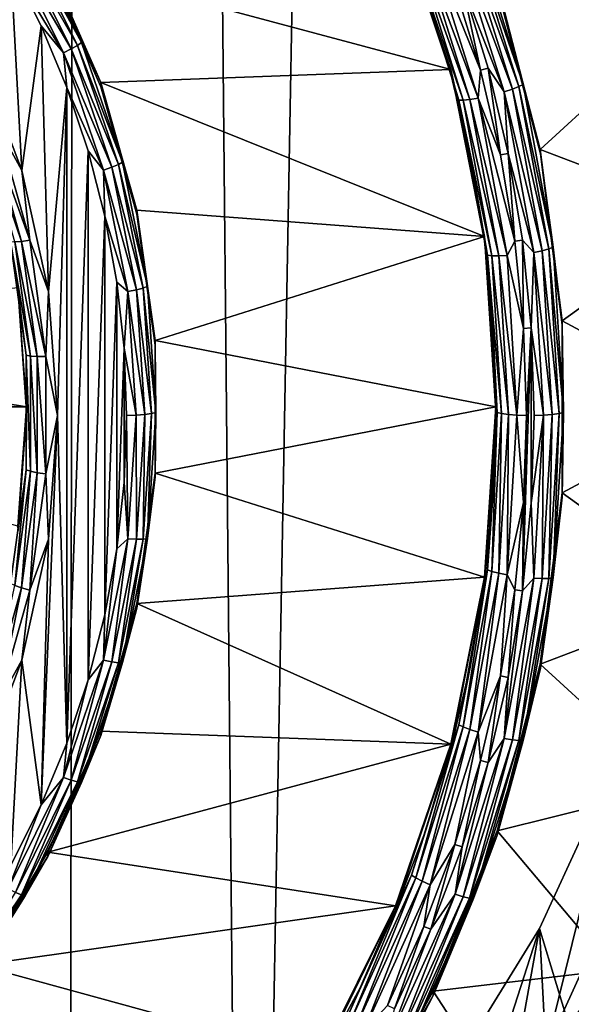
# Model space of a CAD drawing. Header units: metres. Extents: x -150 to 310, y -128 to 84.
# Tile 139 of 256: x 5.45 to 9.04, y -114.8 to -108.41. Entities that reach past the tile are written whole.
import ezdxf

# ---------------------------------------------------------------- set-up
doc = ezdxf.new("R2010")
doc.units = ezdxf.units.M
doc.layers.add('solid_26009703_SW0001', color=7, linetype='CONTINUOUS')

msp = doc.modelspace()

# ---------------------------------------------------------------- linework, layer by layer
at = {"layer": 'solid_26009703_SW0001'}
for points in [[(5.7772, -124.589066, 16.130749), (5.884871, -16.400381, 16.125368), (0.003128, -16.275095, 16.251808)], [(2.308466, -124.69001, 16.230967), (5.7772, -124.589066, 16.130749), (0.003128, -16.275095, 16.251808)], [(5.7772, -124.589066, 16.130749), (6.930787, -124.536209, 16.078339), (5.884871, -16.400381, 16.125368)], [(6.930787, -124.536209, 16.078339), (8.891487, -16.555485, 15.966087), (5.884871, -16.400381, 16.125368)], [(6.930787, -124.536209, 16.078339), (11.536177, -124.228737, 15.773892), (8.891487, -16.555485, 15.966087)], [(11.536177, -124.228737, 15.773892), (11.734013, -70.495155, 15.757394), (8.891487, -16.555485, 15.966087)], [(9.71032, -108.453217, -18.012466), (8.559295, -108.167419, -18.052631), (9.320045, -107.264854, -18.17948)], [(5.637713, -108.027969, -18.072231), (7.898328, -107.679207, -18.121246), (8.258902, -108.73069, -17.973469)], [(7.898328, -107.679207, -18.121246), (8.096252, -108.22686, -18.246243), (8.258666, -108.757057, -18.17173)], [(8.258902, -108.73069, -17.973469), (7.898328, -107.679207, -18.121246), (8.258666, -108.757057, -18.17173)], [(5.490784, -107.817772, -18.366148), (5.857592, -108.554344, -18.26263), (5.46615, -107.839622, -18.41943)], [(5.490784, -107.817772, -18.366148), (5.638071, -108.055443, -18.270334), (5.857592, -108.554344, -18.26263)], [(8.337966, -107.839554, -18.464144), (8.379397, -107.817833, -18.422493), (8.701354, -108.840973, -18.2787)], [(8.379397, -107.817833, -18.422493), (8.405993, -107.800079, -18.368635), (8.728972, -108.826462, -18.224386)], [(8.701354, -108.840973, -18.2787), (8.379397, -107.817833, -18.422493), (8.728972, -108.826462, -18.224386)], [(8.728972, -108.826462, -18.224386), (8.405993, -107.800079, -18.368635), (8.559508, -108.194336, -18.250814)], [(5.427775, -107.867722, -18.460186), (5.790374, -108.59584, -18.357855), (5.379424, -107.899315, -18.484417)], [(5.46615, -107.839622, -18.41943), (5.831312, -108.572891, -18.316376), (5.427775, -107.867722, -18.460186)], [(5.831312, -108.572891, -18.316376), (5.790374, -108.59584, -18.357855), (5.427775, -107.867722, -18.460186)], [(5.857592, -108.554344, -18.26263), (5.831312, -108.572891, -18.316376), (5.46615, -107.839622, -18.41943)], [(8.285763, -107.863113, -18.489506), (8.337966, -107.839554, -18.464144), (8.65833, -108.857635, -18.321062)], [(8.604121, -108.874817, -18.347319), (8.332213, -108.174454, -18.455574), (8.285763, -107.863113, -18.489506)], [(8.604121, -108.874817, -18.347319), (8.285763, -107.863113, -18.489506), (8.65833, -108.857635, -18.321062)], [(8.65833, -108.857635, -18.321062), (8.337966, -107.839554, -18.464144), (8.701354, -108.840973, -18.2787)], [(5.379424, -107.899315, -18.484417), (5.738792, -108.620949, -18.382998), (5.39624, -108.055847, -18.472244)], [(5.790374, -108.59584, -18.357855), (5.738792, -108.620949, -18.382998), (5.379424, -107.899315, -18.484417)], [(8.030034, -107.94902, -18.403902), (8.071426, -107.939636, -18.449966), (8.381551, -108.925179, -18.311459)], [(8.071426, -107.939636, -18.449966), (8.123605, -107.924004, -18.480888), (8.435734, -108.915909, -18.341484)], [(8.381551, -108.925179, -18.311459), (8.071426, -107.939636, -18.449966), (8.435734, -108.915909, -18.341484)], [(8.123605, -107.924004, -18.480888), (8.284892, -108.19043, -18.453329), (8.451855, -108.734253, -18.3769)], [(8.435734, -108.915909, -18.341484), (8.123605, -107.924004, -18.480888), (8.451855, -108.734253, -18.3769)], [(8.003487, -107.951218, -18.347212), (8.030034, -107.94902, -18.403902), (8.338568, -108.929497, -18.266104)], [(8.311, -108.928459, -18.209869), (8.003487, -107.951218, -18.347212), (8.338568, -108.929497, -18.266104)], [(8.096252, -108.22686, -18.246243), (8.003487, -107.951218, -18.347212), (8.311, -108.928459, -18.209869)], [(8.338568, -108.929497, -18.266104), (8.030034, -107.94902, -18.403902), (8.381551, -108.925179, -18.311459)], [(5.469114, -109.386261, -18.285265), (5.183402, -108.629463, -18.391628), (5.39624, -108.055847, -18.472244)], [(5.469114, -109.386261, -18.285265), (5.39624, -108.055847, -18.472244), (5.59388, -108.446281, -18.417372)], [(5.738792, -108.620949, -18.382998), (5.59388, -108.446281, -18.417372), (5.39624, -108.055847, -18.472244)], [(5.637713, -108.027969, -18.072231), (8.258902, -108.73069, -17.973469), (5.982945, -108.813812, -17.961786)], [(5.637713, -108.027969, -18.072231), (5.982945, -108.813812, -17.961786), (5.638071, -108.055443, -18.270334)], [(5.982945, -108.813812, -17.961786), (5.983357, -108.842636, -18.159702), (5.638071, -108.055443, -18.270334)], [(5.857592, -108.554344, -18.26263), (5.638071, -108.055443, -18.270334), (5.983357, -108.842636, -18.159702)], [(8.451855, -108.734253, -18.3769), (8.284892, -108.19043, -18.453329), (8.332213, -108.174454, -18.455574)], [(8.451855, -108.734253, -18.3769), (8.332213, -108.174454, -18.455574), (8.500134, -108.721382, -18.378708)], [(8.604121, -108.874817, -18.347319), (8.500134, -108.721382, -18.378708), (8.332213, -108.174454, -18.455574)], [(8.559295, -108.167419, -18.052631), (8.840143, -109.249092, -17.900614), (8.559508, -108.194336, -18.250814)], [(9.71032, -108.453217, -18.012466), (8.840143, -109.249092, -17.900614), (8.559295, -108.167419, -18.052631)], [(8.840143, -109.249092, -17.900614), (8.840586, -109.278404, -18.098459), (8.559508, -108.194336, -18.250814)], [(8.728972, -108.826462, -18.224386), (8.559508, -108.194336, -18.250814), (8.840586, -109.278404, -18.098459)], [(8.258666, -108.757057, -18.17173), (8.096252, -108.22686, -18.246243), (8.311, -108.928459, -18.209869)], [(5.641253, -110.172218, -18.174807), (5.469114, -109.386261, -18.285265), (5.59388, -108.446281, -18.417372)], [(5.641253, -110.172218, -18.174807), (5.59388, -108.446281, -18.417372), (5.761696, -108.846535, -18.36112)], [(5.738792, -108.620949, -18.382998), (5.761696, -108.846535, -18.36112), (5.59388, -108.446281, -18.417372)], [(9.944625, -109.669868, -17.841476), (8.840143, -109.249092, -17.900614), (9.71032, -108.453217, -18.012466)], [(5.831312, -108.572891, -18.316376), (6.096698, -109.347084, -18.207571), (5.790374, -108.59584, -18.357855)], [(5.857592, -108.554344, -18.26263), (6.124174, -109.332024, -18.153334), (5.831312, -108.572891, -18.316376)], [(6.124174, -109.332024, -18.153334), (6.096698, -109.347084, -18.207571), (5.831312, -108.572891, -18.316376)], [(5.857592, -108.554344, -18.26263), (5.983357, -108.842636, -18.159702), (6.124174, -109.332024, -18.153334)], [(5.312652, -109.105156, -18.314888), (5.183402, -108.629463, -18.391628), (5.469114, -109.386261, -18.285265)], [(5.790374, -108.59584, -18.357855), (6.053897, -109.364601, -18.249813), (5.738792, -108.620949, -18.382998)], [(5.738792, -108.620949, -18.382998), (5.999968, -109.382866, -18.275917), (5.761696, -108.846535, -18.36112)], [(6.053897, -109.364601, -18.249813), (5.999968, -109.382866, -18.275917), (5.738792, -108.620949, -18.382998)], [(6.096698, -109.347084, -18.207571), (6.053897, -109.364601, -18.249813), (5.790374, -108.59584, -18.357855)], [(5.982945, -108.813812, -17.961786), (8.258902, -108.73069, -17.973469), (8.476294, -109.814873, -17.821098)], [(8.258902, -108.73069, -17.973469), (8.258666, -108.757057, -18.17173), (8.385715, -109.296631, -18.095898)], [(8.385715, -109.296631, -18.095898), (8.258666, -108.757057, -18.17173), (8.311, -108.928459, -18.209869)], [(8.258902, -108.73069, -17.973469), (8.385715, -109.296631, -18.095898), (8.476853, -109.843285, -18.01907)], [(8.476294, -109.814873, -17.821098), (8.258902, -108.73069, -17.973469), (8.476853, -109.843285, -18.01907)], [(8.435734, -108.915909, -18.341484), (8.451855, -108.734253, -18.3769), (8.581377, -109.283875, -18.299656)], [(8.581377, -109.283875, -18.299656), (8.451855, -108.734253, -18.3769), (8.500134, -108.721382, -18.378708)], [(8.581377, -109.283875, -18.299656), (8.500134, -108.721382, -18.378708), (8.630401, -109.274139, -18.301023)], [(8.604121, -108.874817, -18.347319), (8.630401, -109.274139, -18.301023), (8.500134, -108.721382, -18.378708)], [(5.982945, -108.813812, -17.961786), (8.476294, -109.814873, -17.821098), (6.216982, -109.642365, -17.845343)], [(5.982945, -108.813812, -17.961786), (6.216982, -109.642365, -17.845343), (5.983357, -108.842636, -18.159702)], [(6.216982, -109.642365, -17.845343), (6.217184, -109.669052, -18.043556), (5.983357, -108.842636, -18.159702)], [(6.124174, -109.332024, -18.153334), (5.983357, -108.842636, -18.159702), (6.217184, -109.669052, -18.043556)], [(8.65833, -108.857635, -18.321062), (8.701354, -108.840973, -18.2787), (8.896425, -109.895081, -18.130554)], [(8.701354, -108.840973, -18.2787), (8.728972, -108.826462, -18.224386), (8.924663, -109.883919, -18.075769)], [(8.896425, -109.895081, -18.130554), (8.701354, -108.840973, -18.2787), (8.924663, -109.883919, -18.075769)], [(8.924663, -109.883919, -18.075769), (8.728972, -108.826462, -18.224386), (8.840586, -109.278404, -18.098459)], [(5.7, -110.976257, -18.061806), (5.641253, -110.172218, -18.174807), (5.761696, -108.846535, -18.36112)], [(5.7, -110.976257, -18.061806), (5.761696, -108.846535, -18.36112), (5.761702, -113.105965, -17.762495)], [(5.761696, -108.846535, -18.36112), (5.899924, -109.258537, -18.303217), (5.761702, -113.105965, -17.762495)], [(5.999968, -109.382866, -18.275917), (5.899924, -109.258537, -18.303217), (5.761696, -108.846535, -18.36112)], [(8.604121, -108.874817, -18.347319), (8.65833, -108.857635, -18.321062), (8.852437, -109.906532, -18.173649)], [(8.797013, -109.917145, -18.200829), (8.630401, -109.274139, -18.301023), (8.604121, -108.874817, -18.347319)], [(8.797013, -109.917145, -18.200829), (8.604121, -108.874817, -18.347319), (8.852437, -109.906532, -18.173649)], [(8.852437, -109.906532, -18.173649), (8.65833, -108.857635, -18.321062), (8.896425, -109.895081, -18.130554)], [(8.311, -108.928459, -18.209869), (8.338568, -108.929497, -18.266104), (8.525506, -109.939659, -18.124134)], [(8.49732, -109.93528, -18.068371), (8.311, -108.928459, -18.209869), (8.525506, -109.939659, -18.124134)], [(8.385715, -109.296631, -18.095898), (8.311, -108.928459, -18.209869), (8.49732, -109.93528, -18.068371)], [(8.338568, -108.929497, -18.266104), (8.381551, -108.925179, -18.311459), (8.569452, -109.940544, -18.168758)], [(8.525506, -109.939659, -18.124134), (8.338568, -108.929497, -18.266104), (8.569452, -109.940544, -18.168758)], [(8.381551, -108.925179, -18.311459), (8.435734, -108.915909, -18.341484), (8.62485, -109.937843, -18.197861)], [(8.569452, -109.940544, -18.168758), (8.381551, -108.925179, -18.311459), (8.62485, -109.937843, -18.197861)], [(8.435734, -108.915909, -18.341484), (8.581377, -109.283875, -18.299656), (8.674511, -109.844238, -18.220901)], [(8.62485, -109.937843, -18.197861), (8.435734, -108.915909, -18.341484), (8.674511, -109.844238, -18.220901)], [(5.26007, -109.119698, -18.284119), (5.465631, -109.846222, -18.182014), (5.218357, -109.128212, -18.238176)], [(5.465631, -109.846222, -18.182014), (5.422288, -109.848969, -18.136881), (5.218357, -109.128212, -18.238176)], [(5.26007, -109.119698, -18.284119), (5.312652, -109.105156, -18.314888), (5.520268, -109.838936, -18.211761)], [(5.26007, -109.119698, -18.284119), (5.520268, -109.838936, -18.211761), (5.465631, -109.846222, -18.182014)], [(5.520268, -109.838936, -18.211761), (5.312652, -109.105156, -18.314888), (5.469114, -109.386261, -18.285265)], [(5.899924, -109.258537, -18.303217), (5.899927, -112.69397, -17.820398), (5.761702, -113.105965, -17.762495)], [(5.899924, -109.258537, -18.303217), (6.009031, -109.681839, -18.243725), (5.899927, -112.69397, -17.820398)], [(5.999968, -109.382866, -18.275917), (6.009031, -109.681839, -18.243725), (5.899924, -109.258537, -18.303217)], [(8.674511, -109.844238, -18.220901), (8.581377, -109.283875, -18.299656), (8.630401, -109.274139, -18.301023)], [(8.674511, -109.844238, -18.220901), (8.630401, -109.274139, -18.301023), (8.724072, -109.837708, -18.221819)], [(8.797013, -109.917145, -18.200829), (8.724072, -109.837708, -18.221819), (8.630401, -109.274139, -18.301023)], [(8.840143, -109.249092, -17.900614), (8.98199, -110.362488, -17.744135), (8.840586, -109.278404, -18.098459)], [(9.944625, -109.669868, -17.841476), (8.98199, -110.362488, -17.744135), (8.840143, -109.249092, -17.900614)], [(8.98199, -110.362488, -17.744135), (8.982241, -110.388809, -17.942402), (8.840586, -109.278404, -18.098459)], [(8.924663, -109.883919, -18.075769), (8.840586, -109.278404, -18.098459), (8.982241, -110.388809, -17.942402)], [(6.096698, -109.347084, -18.207571), (6.257769, -110.148956, -18.094873), (6.053897, -109.364601, -18.249813)], [(6.124174, -109.332024, -18.153334), (6.28597, -110.137512, -18.040129), (6.096698, -109.347084, -18.207571)], [(6.28597, -110.137512, -18.040129), (6.257769, -110.148956, -18.094873), (6.096698, -109.347084, -18.207571)], [(6.124174, -109.332024, -18.153334), (6.217184, -109.669052, -18.043556), (6.28597, -110.137512, -18.040129)], [(8.476853, -109.843285, -18.01907), (8.385715, -109.296631, -18.095898), (8.49732, -109.93528, -18.068371)], [(5.520268, -109.838936, -18.211761), (5.469114, -109.386261, -18.285265), (5.641253, -110.172218, -18.174807)], [(6.053897, -109.364601, -18.249813), (6.213836, -110.160843, -18.137907), (5.999968, -109.382866, -18.275917)], [(5.999968, -109.382866, -18.275917), (6.158483, -110.172012, -18.165009), (6.009031, -109.681839, -18.243725)], [(6.213836, -110.160843, -18.137907), (6.158483, -110.172012, -18.165009), (5.999968, -109.382866, -18.275917)], [(6.257769, -110.148956, -18.094873), (6.213836, -110.160843, -18.137907), (6.053897, -109.364601, -18.249813)], [(6.216982, -109.642365, -17.845343), (8.476294, -109.814873, -17.821098), (6.334883, -110.490143, -17.726194)], [(6.216982, -109.642365, -17.845343), (6.335196, -110.519302, -17.924063), (6.217184, -109.669052, -18.043556)], [(6.216982, -109.642365, -17.845343), (6.334883, -110.490143, -17.726194), (6.335196, -110.519302, -17.924063)], [(6.28597, -110.137512, -18.040129), (6.217184, -109.669052, -18.043556), (6.335196, -110.519302, -17.924063)], [(9.944625, -109.669868, -17.841476), (10.025, -110.920586, -17.665699), (8.98199, -110.362488, -17.744135)], [(6.009031, -109.681839, -18.243725), (6.009032, -112.270676, -17.879889), (5.899927, -112.69397, -17.820398)], [(6.009031, -109.681839, -18.243725), (6.087418, -110.110023, -18.183548), (6.009032, -112.270676, -17.879889)], [(6.158483, -110.172012, -18.165009), (6.087418, -110.110023, -18.183548), (6.009031, -109.681839, -18.243725)], [(5.394489, -109.846924, -18.08079), (5.496886, -110.584663, -17.977106), (5.444018, -110.173309, -17.972689)], [(5.525212, -110.590515, -18.032663), (5.496886, -110.584663, -17.977106), (5.394489, -109.846924, -18.08079)], [(5.422288, -109.848969, -18.136881), (5.525212, -110.590515, -18.032663), (5.394489, -109.846924, -18.08079)], [(5.465631, -109.846222, -18.182014), (5.569378, -110.593689, -18.076963), (5.422288, -109.848969, -18.136881)], [(5.569378, -110.593689, -18.076963), (5.525212, -110.590515, -18.032663), (5.422288, -109.848969, -18.136881)], [(5.465631, -109.846222, -18.182014), (5.520268, -109.838936, -18.211761), (5.625052, -110.59388, -18.105661)], [(5.465631, -109.846222, -18.182014), (5.625052, -110.59388, -18.105661), (5.569378, -110.593689, -18.076963)], [(5.625052, -110.59388, -18.105661), (5.520268, -109.838936, -18.211761), (5.641253, -110.172218, -18.174807)], [(6.334883, -110.490143, -17.726194), (8.476294, -109.814873, -17.821098), (8.55, -110.920586, -17.665699)], [(8.476294, -109.814873, -17.821098), (8.476853, -109.843285, -18.01907), (8.531693, -110.394669, -17.941578)], [(8.476294, -109.814873, -17.821098), (8.531693, -110.394669, -17.941578), (8.55, -110.948425, -17.863752)], [(8.55, -110.920586, -17.665699), (8.476294, -109.814873, -17.821098), (8.55, -110.948425, -17.863752)], [(8.531693, -110.394669, -17.941578), (8.476853, -109.843285, -18.01907), (8.49732, -109.93528, -18.068371)], [(8.62485, -109.937843, -18.197861), (8.674511, -109.844238, -18.220901), (8.730992, -110.410782, -18.141279)], [(8.730992, -110.410782, -18.141279), (8.674511, -109.844238, -18.220901), (8.724072, -109.837708, -18.221819)], [(8.730992, -110.410782, -18.141279), (8.724072, -109.837708, -18.221819), (8.780879, -110.407486, -18.141743)], [(8.797013, -109.917145, -18.200829), (8.780879, -110.407486, -18.141743), (8.724072, -109.837708, -18.221819)], [(8.861624, -110.974907, -18.05217), (8.780879, -110.407486, -18.141743), (8.797013, -109.917145, -18.200829)], [(8.797013, -109.917145, -18.200829), (8.852437, -109.906532, -18.173649), (8.917456, -110.970955, -18.024055)], [(8.861624, -110.974907, -18.05217), (8.797013, -109.917145, -18.200829), (8.917456, -110.970955, -18.024055)], [(8.852437, -109.906532, -18.173649), (8.896425, -109.895081, -18.130554), (8.961766, -110.96479, -17.980217)], [(8.917456, -110.970955, -18.024055), (8.852437, -109.906532, -18.173649), (8.961766, -110.96479, -17.980217)], [(8.896425, -109.895081, -18.130554), (8.924663, -109.883919, -18.075769), (8.990211, -110.957024, -17.924955)], [(8.961766, -110.96479, -17.980217), (8.896425, -109.895081, -18.130554), (8.990211, -110.957024, -17.924955)], [(8.990211, -110.957024, -17.924955), (8.924663, -109.883919, -18.075769), (8.982241, -110.388809, -17.942402)], [(8.49732, -109.93528, -18.068371), (8.525506, -109.939659, -18.124134), (8.588122, -110.964767, -17.980064)], [(8.559731, -110.957001, -17.924778), (8.49732, -109.93528, -18.068371), (8.588122, -110.964767, -17.980064)], [(8.531693, -110.394669, -17.941578), (8.49732, -109.93528, -18.068371), (8.559731, -110.957001, -17.924778)], [(8.525506, -109.939659, -18.124134), (8.569452, -109.940544, -18.168758), (8.632392, -110.97094, -18.023945)], [(8.588122, -110.964767, -17.980064), (8.525506, -109.939659, -18.124134), (8.632392, -110.97094, -18.023945)], [(8.569452, -109.940544, -18.168758), (8.62485, -109.937843, -18.197861), (8.688196, -110.974899, -18.052113)], [(8.632392, -110.97094, -18.023945), (8.569452, -109.940544, -18.168758), (8.688196, -110.974899, -18.052113)], [(8.688196, -110.974899, -18.052113), (8.62485, -109.937843, -18.197861), (8.730992, -110.410782, -18.141279)], [(6.087418, -110.110023, -18.183548), (6.087418, -111.842491, -17.940065), (6.009032, -112.270676, -17.879889)], [(6.087418, -110.110023, -18.183548), (6.134007, -110.540184, -18.123093), (6.087418, -111.842491, -17.940065)], [(6.158483, -110.172012, -18.165009), (6.134007, -110.540184, -18.123093), (6.087418, -110.110023, -18.183548)], [(2.658316, -110.455994, -17.730993), (5.443391, -110.145241, -17.774668), (5.5, -110.920586, -17.665699)], [(5.5, -110.948425, -17.863752), (5.5, -110.920586, -17.665699), (5.443391, -110.145241, -17.774668)], [(5.444018, -110.173309, -17.972689), (5.5, -110.948425, -17.863752), (5.443391, -110.145241, -17.774668)], [(5.496886, -110.584663, -17.977106), (5.5, -110.948425, -17.863752), (5.444018, -110.173309, -17.972689)], [(5.625052, -110.59388, -18.105661), (5.641253, -110.172218, -18.174807), (5.7, -110.976257, -18.061806)], [(6.158483, -110.172012, -18.165009), (6.211624, -110.974907, -18.05217), (6.134007, -110.540184, -18.123093)], [(6.213836, -110.160843, -18.137907), (6.267456, -110.970955, -18.024055), (6.158483, -110.172012, -18.165009)], [(6.267456, -110.970955, -18.024055), (6.211624, -110.974907, -18.05217), (6.158483, -110.172012, -18.165009)], [(6.257769, -110.148956, -18.094873), (6.311767, -110.96479, -17.980217), (6.213836, -110.160843, -18.137907)], [(6.311767, -110.96479, -17.980217), (6.267456, -110.970955, -18.024055), (6.213836, -110.160843, -18.137907)], [(6.28597, -110.137512, -18.040129), (6.340211, -110.957024, -17.924955), (6.257769, -110.148956, -18.094873)], [(6.340211, -110.957024, -17.924955), (6.311767, -110.96479, -17.980217), (6.257769, -110.148956, -18.094873)], [(6.28597, -110.137512, -18.040129), (6.335196, -110.519302, -17.924063), (6.340211, -110.957024, -17.924955)], [(8.98199, -110.362488, -17.744135), (8.98199, -111.478691, -17.587263), (8.982241, -110.388809, -17.942402)], [(10.025, -110.920586, -17.665699), (8.98199, -111.478691, -17.587263), (8.98199, -110.362488, -17.744135)], [(8.55, -110.948425, -17.863752), (8.531693, -110.394669, -17.941578), (8.559731, -110.957001, -17.924778)], [(8.688196, -110.974899, -18.052113), (8.730992, -110.410782, -18.141279), (8.75, -110.976288, -18.061802)], [(8.780879, -110.407486, -18.141743), (8.780884, -111.544968, -17.98188), (8.72408, -112.114746, -17.901802)], [(8.75, -110.976288, -18.061802), (8.780879, -110.407486, -18.141743), (8.72408, -112.114746, -17.901802)], [(8.75, -110.976288, -18.061802), (8.730992, -110.410782, -18.141279), (8.780879, -110.407486, -18.141743)], [(8.780879, -110.407486, -18.141743), (8.8, -110.976227, -18.061811), (8.780884, -111.544968, -17.98188)], [(8.861624, -110.974907, -18.05217), (8.8, -110.976227, -18.061811), (8.780879, -110.407486, -18.141743)], [(8.98199, -111.478691, -17.587263), (8.982241, -111.508041, -17.785105), (8.982241, -110.388809, -17.942402)], [(8.990211, -110.957024, -17.924955), (8.982241, -110.388809, -17.942402), (8.982241, -111.508041, -17.785105)], [(2.658316, -110.455994, -17.730993), (5.5, -110.920586, -17.665699), (2.7, -110.920586, -17.665699)], [(6.334883, -110.490143, -17.726194), (8.55, -110.920586, -17.665699), (6.334883, -111.351036, -17.605204)], [(6.334883, -110.490143, -17.726194), (6.334883, -111.351036, -17.605204), (6.335196, -110.519302, -17.924063)], [(6.134007, -110.540184, -18.123093), (6.134006, -111.412338, -18.000521), (6.087418, -111.842491, -17.940065)], [(6.134007, -110.540184, -18.123093), (6.149509, -110.976257, -18.061806), (6.134006, -111.412338, -18.000521)], [(6.211624, -110.974907, -18.05217), (6.149509, -110.976257, -18.061806), (6.134007, -110.540184, -18.123093)], [(6.334883, -111.351036, -17.605204), (6.335196, -111.377548, -17.803444), (6.335196, -110.519302, -17.924063)], [(6.340211, -110.957024, -17.924955), (6.335196, -110.519302, -17.924063), (6.335196, -111.377548, -17.803444)], [(5.496886, -110.584663, -17.977106), (5.496886, -111.329338, -17.872448), (5.5, -110.948425, -17.863752)], [(5.525212, -111.339027, -17.927467), (5.496886, -111.329338, -17.872448), (5.496886, -110.584663, -17.977106)], [(5.525212, -110.590515, -18.032663), (5.525212, -111.339027, -17.927467), (5.496886, -110.584663, -17.977106)], [(5.569378, -111.348183, -17.970926), (5.525212, -111.339027, -17.927467), (5.525212, -110.590515, -18.032663)], [(5.569378, -110.593689, -18.076963), (5.569378, -111.348183, -17.970926), (5.525212, -110.590515, -18.032663)], [(5.569378, -110.593689, -18.076963), (5.625052, -110.59388, -18.105661), (5.625052, -111.355919, -17.998564)], [(5.569378, -110.593689, -18.076963), (5.625052, -111.355919, -17.998564), (5.569378, -111.348183, -17.970926)], [(5.625052, -111.355919, -17.998564), (5.625052, -110.59388, -18.105661), (5.7, -110.976257, -18.061806)], [(2.7, -110.920586, -17.665699), (5.5, -110.920586, -17.665699), (5.443391, -111.695938, -17.55673)], [(5.444018, -111.723541, -17.754818), (5.443391, -111.695938, -17.55673), (5.5, -110.920586, -17.665699)], [(5.5, -110.948425, -17.863752), (5.444018, -111.723541, -17.754818), (5.5, -110.920586, -17.665699)], [(5.496886, -111.329338, -17.872448), (5.444018, -111.723541, -17.754818), (5.5, -110.948425, -17.863752)], [(6.334883, -111.351036, -17.605204), (8.55, -110.920586, -17.665699), (8.476294, -112.026306, -17.5103)], [(8.476294, -112.026306, -17.5103), (8.55, -110.920586, -17.665699), (8.476853, -112.053558, -17.708435)], [(8.55, -110.920586, -17.665699), (8.531693, -111.502174, -17.785929), (8.476853, -112.053558, -17.708435)], [(8.55, -110.948425, -17.863752), (8.559731, -110.957001, -17.924778), (8.49732, -111.978722, -17.781183)], [(8.531693, -111.502174, -17.785929), (8.55, -110.948425, -17.863752), (8.49732, -111.978722, -17.781183)], [(8.55, -110.920586, -17.665699), (8.55, -110.948425, -17.863752), (8.531693, -111.502174, -17.785929)], [(9.944625, -112.17131, -17.489922), (8.98199, -111.478691, -17.587263), (10.025, -110.920586, -17.665699)], [(5.7, -110.976257, -18.061806), (5.761702, -113.105965, -17.762495), (5.593892, -113.50621, -17.706245)], [(5.641252, -111.780304, -17.948805), (5.7, -110.976257, -18.061806), (5.593892, -113.50621, -17.706245)], [(5.625052, -111.355919, -17.998564), (5.7, -110.976257, -18.061806), (5.641252, -111.780304, -17.948805)], [(6.158483, -111.777794, -17.939333), (6.134006, -111.412338, -18.000521), (6.149509, -110.976257, -18.061806)], [(6.211624, -110.974907, -18.05217), (6.158483, -111.777794, -17.939333), (6.149509, -110.976257, -18.061806)], [(6.213836, -111.781059, -17.910202), (6.158483, -111.777794, -17.939333), (6.211624, -110.974907, -18.05217)], [(6.267456, -110.970955, -18.024055), (6.213836, -111.781059, -17.910202), (6.211624, -110.974907, -18.05217)], [(6.257769, -111.780624, -17.865559), (6.213836, -111.781059, -17.910202), (6.267456, -110.970955, -18.024055)], [(6.311767, -110.96479, -17.980217), (6.257769, -111.780624, -17.865559), (6.267456, -110.970955, -18.024055)], [(6.28597, -111.776535, -17.80978), (6.257769, -111.780624, -17.865559), (6.311767, -110.96479, -17.980217)], [(6.340211, -110.957024, -17.924955), (6.335196, -111.377548, -17.803444), (6.28597, -111.776535, -17.80978)], [(6.340211, -110.957024, -17.924955), (6.28597, -111.776535, -17.80978), (6.311767, -110.96479, -17.980217)], [(8.49732, -111.978722, -17.781183), (8.559731, -110.957001, -17.924778), (8.525506, -111.989876, -17.835995)], [(8.559731, -110.957001, -17.924778), (8.588122, -110.964767, -17.980064), (8.525506, -111.989876, -17.835995)], [(8.525506, -111.989876, -17.835995), (8.588122, -110.964767, -17.980064), (8.569452, -112.001328, -17.879133)], [(8.588122, -110.964767, -17.980064), (8.632392, -110.97094, -18.023945), (8.569452, -112.001328, -17.879133)], [(8.569452, -112.001328, -17.879133), (8.632392, -110.97094, -18.023945), (8.62485, -112.011948, -17.906364)], [(8.632392, -110.97094, -18.023945), (8.688196, -110.974899, -18.052113), (8.62485, -112.011948, -17.906364)], [(8.62485, -112.011948, -17.906364), (8.688196, -110.974899, -18.052113), (8.730988, -111.541801, -17.982325)], [(8.688196, -110.974899, -18.052113), (8.75, -110.976288, -18.061802), (8.730988, -111.541801, -17.982325)], [(8.730988, -111.541801, -17.982325), (8.75, -110.976288, -18.061802), (8.72408, -112.114746, -17.901802)], [(8.861624, -110.974907, -18.05217), (8.780884, -111.544968, -17.98188), (8.8, -110.976227, -18.061811)], [(8.797013, -112.032661, -17.903513), (8.780884, -111.544968, -17.98188), (8.861624, -110.974907, -18.05217)], [(8.797013, -112.032661, -17.903513), (8.861624, -110.974907, -18.05217), (8.852437, -112.03537, -17.87446)], [(8.852437, -112.03537, -17.87446), (8.917456, -110.970955, -18.024055), (8.896425, -112.0345, -17.829878)], [(8.861624, -110.974907, -18.05217), (8.917456, -110.970955, -18.024055), (8.852437, -112.03537, -17.87446)], [(8.896425, -112.0345, -17.829878), (8.961766, -110.96479, -17.980217), (8.924663, -112.030128, -17.774139)], [(8.917456, -110.970955, -18.024055), (8.961766, -110.96479, -17.980217), (8.896425, -112.0345, -17.829878)], [(8.924663, -112.030128, -17.774139), (8.990211, -110.957024, -17.924955), (8.982241, -111.508041, -17.785105)], [(8.961766, -110.96479, -17.980217), (8.990211, -110.957024, -17.924955), (8.924663, -112.030128, -17.774139)], [(5.496886, -111.329338, -17.872448), (5.394489, -112.067078, -17.768766), (5.444018, -111.723541, -17.754818)], [(5.422288, -112.080566, -17.82325), (5.394489, -112.067078, -17.768766), (5.496886, -111.329338, -17.872448)], [(5.525212, -111.339027, -17.927467), (5.422288, -112.080566, -17.82325), (5.496886, -111.329338, -17.872448)], [(5.465631, -112.095657, -17.865877), (5.422288, -112.080566, -17.82325), (5.525212, -111.339027, -17.927467)], [(5.569378, -111.348183, -17.970926), (5.465631, -112.095657, -17.865877), (5.525212, -111.339027, -17.927467)], [(5.569378, -111.348183, -17.970926), (5.520268, -112.110855, -17.892464), (5.465631, -112.095657, -17.865877)], [(5.569378, -111.348183, -17.970926), (5.625052, -111.355919, -17.998564), (5.520268, -112.110855, -17.892464)], [(5.520268, -112.110855, -17.892464), (5.625052, -111.355919, -17.998564), (5.641252, -111.780304, -17.948805)], [(6.334883, -111.351036, -17.605204), (8.476294, -112.026306, -17.5103), (6.216982, -112.198814, -17.486057)], [(6.334883, -111.351036, -17.605204), (6.216982, -112.198814, -17.486057), (6.335196, -111.377548, -17.803444)], [(6.216982, -112.198814, -17.486057), (6.217184, -112.227798, -17.683949), (6.335196, -111.377548, -17.803444)], [(6.28597, -111.776535, -17.80978), (6.335196, -111.377548, -17.803444), (6.217184, -112.227798, -17.683949)], [(6.158483, -111.777794, -17.939333), (6.087418, -111.842491, -17.940065), (6.134006, -111.412338, -18.000521)], [(8.476853, -112.053558, -17.708435), (8.531693, -111.502174, -17.785929), (8.49732, -111.978722, -17.781183)], [(8.98199, -111.478691, -17.587263), (8.840143, -112.592087, -17.430786), (8.982241, -111.508041, -17.785105)], [(9.944625, -112.17131, -17.489922), (8.840143, -112.592087, -17.430786), (8.98199, -111.478691, -17.587263)], [(8.840143, -112.592087, -17.430786), (8.840586, -112.618446, -17.629047), (8.982241, -111.508041, -17.785105)], [(8.924663, -112.030128, -17.774139), (8.982241, -111.508041, -17.785105), (8.840586, -112.618446, -17.629047)], [(8.62485, -112.011948, -17.906364), (8.730988, -111.541801, -17.982325), (8.674502, -112.108345, -17.902702)], [(8.674502, -112.108345, -17.902702), (8.730988, -111.541801, -17.982325), (8.72408, -112.114746, -17.901802)], [(8.797013, -112.032661, -17.903513), (8.72408, -112.114746, -17.901802), (8.780884, -111.544968, -17.98188)], [(5.469109, -112.566269, -17.838345), (5.641252, -111.780304, -17.948805), (5.593892, -113.50621, -17.706245)], [(5.520268, -112.110855, -17.892464), (5.641252, -111.780304, -17.948805), (5.469109, -112.566269, -17.838345)], [(6.158483, -111.777794, -17.939333), (5.999968, -112.566948, -17.828424), (6.087418, -111.842491, -17.940065)], [(6.053897, -112.577301, -17.798298), (5.999968, -112.566948, -17.828424), (6.158483, -111.777794, -17.939333)], [(6.213836, -111.781059, -17.910202), (6.053897, -112.577301, -17.798298), (6.158483, -111.777794, -17.939333)], [(6.096698, -112.582497, -17.752863), (6.053897, -112.577301, -17.798298), (6.213836, -111.781059, -17.910202)], [(6.257769, -111.780624, -17.865559), (6.096698, -112.582497, -17.752863), (6.213836, -111.781059, -17.910202)], [(6.124174, -112.582024, -17.696577), (6.096698, -112.582497, -17.752863), (6.257769, -111.780624, -17.865559)], [(6.28597, -111.776535, -17.80978), (6.217184, -112.227798, -17.683949), (6.124174, -112.582024, -17.696577)], [(6.28597, -111.776535, -17.80978), (6.124174, -112.582024, -17.696577), (6.257769, -111.780624, -17.865559)], [(5.999968, -112.566948, -17.828424), (6.009032, -112.270676, -17.879889), (6.087418, -111.842491, -17.940065)], [(6.216982, -112.198814, -17.486057), (8.476294, -112.026306, -17.5103), (8.258902, -113.110489, -17.357929)], [(8.476294, -112.026306, -17.5103), (8.385715, -112.600212, -17.631609), (8.258666, -113.139793, -17.555777)], [(8.258902, -113.110489, -17.357929), (8.476294, -112.026306, -17.5103), (8.258666, -113.139793, -17.555777)], [(8.311, -112.985542, -17.639685), (8.49732, -111.978722, -17.781183), (8.338568, -113.000038, -17.694027)], [(8.476853, -112.053558, -17.708435), (8.49732, -111.978722, -17.781183), (8.311, -112.985542, -17.639685)], [(8.49732, -111.978722, -17.781183), (8.525506, -111.989876, -17.835995), (8.338568, -113.000038, -17.694027)], [(8.338568, -113.000038, -17.694027), (8.525506, -111.989876, -17.835995), (8.381551, -113.016701, -17.736431)], [(8.525506, -111.989876, -17.835995), (8.569452, -112.001328, -17.879133), (8.381551, -113.016701, -17.736431)], [(8.381551, -113.016701, -17.736431), (8.569452, -112.001328, -17.879133), (8.435734, -113.033882, -17.762741)], [(8.476294, -112.026306, -17.5103), (8.476853, -112.053558, -17.708435), (8.385715, -112.600212, -17.631609)], [(8.569452, -112.001328, -17.879133), (8.62485, -112.011948, -17.906364), (8.435734, -113.033882, -17.762741)], [(8.435734, -113.033882, -17.762741), (8.62485, -112.011948, -17.906364), (8.581364, -112.668709, -17.823948)], [(8.62485, -112.011948, -17.906364), (8.674502, -112.108345, -17.902702), (8.581364, -112.668709, -17.823948)], [(8.604121, -113.074989, -17.757023), (8.72408, -112.114746, -17.901802), (8.797013, -112.032661, -17.903513)], [(8.604121, -113.074989, -17.757023), (8.797013, -112.032661, -17.903513), (8.65833, -113.084267, -17.727047)], [(8.797013, -112.032661, -17.903513), (8.852437, -112.03537, -17.87446), (8.65833, -113.084267, -17.727047)], [(8.65833, -113.084267, -17.727047), (8.852437, -112.03537, -17.87446), (8.701354, -113.088608, -17.681732)], [(8.701354, -113.088608, -17.681732), (8.896425, -112.0345, -17.829878), (8.728972, -113.087585, -17.625525)], [(8.852437, -112.03537, -17.87446), (8.896425, -112.0345, -17.829878), (8.701354, -113.088608, -17.681732)], [(8.728972, -113.087585, -17.625525), (8.924663, -112.030128, -17.774139), (8.840586, -112.618446, -17.629047)], [(8.896425, -112.0345, -17.829878), (8.924663, -112.030128, -17.774139), (8.728972, -113.087585, -17.625525)], [(5.465631, -112.095657, -17.865877), (5.26007, -112.822174, -17.763771), (5.422288, -112.080566, -17.82325)], [(5.465631, -112.095657, -17.865877), (5.312652, -112.844635, -17.789337), (5.26007, -112.822174, -17.763771)], [(5.465631, -112.095657, -17.865877), (5.520268, -112.110855, -17.892464), (5.312652, -112.844635, -17.789337)], [(8.385715, -112.600212, -17.631609), (8.476853, -112.053558, -17.708435), (8.311, -112.985542, -17.639685)], [(5.312652, -112.844635, -17.789337), (5.520268, -112.110855, -17.892464), (5.469109, -112.566269, -17.838345)], [(8.581364, -112.668709, -17.823948), (8.674502, -112.108345, -17.902702), (8.630413, -112.678314, -17.822598)], [(8.604121, -113.074989, -17.757023), (8.630413, -112.678314, -17.822598), (8.72408, -112.114746, -17.901802)], [(8.674502, -112.108345, -17.902702), (8.72408, -112.114746, -17.901802), (8.630413, -112.678314, -17.822598)], [(6.216982, -112.198814, -17.486057), (8.258902, -113.110489, -17.357929), (5.982945, -113.027359, -17.369612)], [(6.216982, -112.198814, -17.486057), (5.982945, -113.027359, -17.369612), (6.217184, -112.227798, -17.683949)], [(5.982945, -113.027359, -17.369612), (5.983357, -113.054214, -17.567802), (6.217184, -112.227798, -17.683949)], [(6.124174, -112.582024, -17.696577), (6.217184, -112.227798, -17.683949), (5.983357, -113.054214, -17.567802)], [(9.71032, -113.387962, -17.318933), (8.840143, -112.592087, -17.430786), (9.944625, -112.17131, -17.489922)], [(5.999968, -112.566948, -17.828424), (5.899927, -112.69397, -17.820398), (6.009032, -112.270676, -17.879889)], [(5.183388, -113.323082, -17.731981), (5.469109, -112.566269, -17.838345), (5.396257, -113.896637, -17.651373)], [(5.312652, -112.844635, -17.789337), (5.469109, -112.566269, -17.838345), (5.183388, -113.323082, -17.731981)], [(5.469109, -112.566269, -17.838345), (5.593892, -113.50621, -17.706245), (5.396257, -113.896637, -17.651373)], [(5.999968, -112.566948, -17.828424), (5.738792, -113.328857, -17.721344), (5.899927, -112.69397, -17.820398)], [(5.790374, -113.346062, -17.690254), (5.738792, -113.328857, -17.721344), (5.999968, -112.566948, -17.828424)], [(6.053897, -112.577301, -17.798298), (5.790374, -113.346062, -17.690254), (5.999968, -112.566948, -17.828424)], [(5.831312, -113.356689, -17.644056), (5.790374, -113.346062, -17.690254), (6.053897, -112.577301, -17.798298)], [(6.096698, -112.582497, -17.752863), (5.831312, -113.356689, -17.644056), (6.053897, -112.577301, -17.798298)], [(5.857592, -113.359703, -17.58728), (5.831312, -113.356689, -17.644056), (6.096698, -112.582497, -17.752863)], [(6.124174, -112.582024, -17.696577), (5.983357, -113.054214, -17.567802), (5.857592, -113.359703, -17.58728)], [(6.124174, -112.582024, -17.696577), (5.857592, -113.359703, -17.58728), (6.096698, -112.582497, -17.752863)], [(8.258666, -113.139793, -17.555777), (8.385715, -112.600212, -17.631609), (8.311, -112.985542, -17.639685)], [(8.840143, -112.592087, -17.430786), (8.559295, -113.673759, -17.278767), (8.840586, -112.618446, -17.629047)], [(9.71032, -113.387962, -17.318933), (8.559295, -113.673759, -17.278767), (8.840143, -112.592087, -17.430786)], [(8.435734, -113.033882, -17.762741), (8.581364, -112.668709, -17.823948), (8.451838, -113.218323, -17.746704)], [(8.451838, -113.218323, -17.746704), (8.581364, -112.668709, -17.823948), (8.500151, -113.231071, -17.744913)], [(8.581364, -112.668709, -17.823948), (8.630413, -112.678314, -17.822598), (8.500151, -113.231071, -17.744913)], [(8.604121, -113.074989, -17.757023), (8.500151, -113.231071, -17.744913), (8.630413, -112.678314, -17.822598)], [(8.559295, -113.673759, -17.278767), (8.559508, -113.702507, -17.476692), (8.840586, -112.618446, -17.629047)], [(8.728972, -113.087585, -17.625525), (8.840586, -112.618446, -17.629047), (8.559508, -113.702507, -17.476692)], [(5.738792, -113.328857, -17.721344), (5.761702, -113.105965, -17.762495), (5.899927, -112.69397, -17.820398)], [(8.003487, -113.962784, -17.502342), (8.311, -112.985542, -17.639685), (8.030034, -113.980522, -17.556229)], [(8.258666, -113.139793, -17.555777), (8.311, -112.985542, -17.639685), (8.003487, -113.962784, -17.502342)], [(8.311, -112.985542, -17.639685), (8.338568, -113.000038, -17.694027), (8.030034, -113.980522, -17.556229)], [(8.030034, -113.980522, -17.556229), (8.338568, -113.000038, -17.694027), (8.071426, -114.002235, -17.597923)], [(8.338568, -113.000038, -17.694027), (8.381551, -113.016701, -17.736431), (8.071426, -114.002235, -17.597923)], [(5.982945, -113.027359, -17.369612), (8.258902, -113.110489, -17.357929), (5.637713, -113.81321, -17.259169)], [(5.982945, -113.027359, -17.369612), (5.637713, -113.81321, -17.259169), (5.983357, -113.054214, -17.567802)], [(5.637713, -113.81321, -17.259169), (5.638071, -113.841408, -17.45717), (5.983357, -113.054214, -17.567802)], [(5.857592, -113.359703, -17.58728), (5.983357, -113.054214, -17.567802), (5.638071, -113.841408, -17.45717)], [(8.071426, -114.002235, -17.597923), (8.381551, -113.016701, -17.736431), (8.123605, -114.025787, -17.623339)], [(8.381551, -113.016701, -17.736431), (8.435734, -113.033882, -17.762741), (8.123605, -114.025787, -17.623339)], [(8.123605, -114.025787, -17.623339), (8.435734, -113.033882, -17.762741), (8.284871, -113.762146, -17.670277)], [(8.435734, -113.033882, -17.762741), (8.451838, -113.218323, -17.746704), (8.284871, -113.762146, -17.670277)], [(5.738792, -113.328857, -17.721344), (5.593892, -113.50621, -17.706245), (5.761702, -113.105965, -17.762495)], [(5.637713, -113.81321, -17.259169), (8.258902, -113.110489, -17.357929), (7.898328, -114.161964, -17.210154)], [(7.898328, -114.161964, -17.210154), (8.258902, -113.110489, -17.357929), (7.89917, -114.188522, -17.408386)], [(8.258902, -113.110489, -17.357929), (8.096252, -113.669983, -17.481262), (7.89917, -114.188522, -17.408386)], [(8.258902, -113.110489, -17.357929), (8.258666, -113.139793, -17.555777), (8.096252, -113.669983, -17.481262)], [(8.285763, -114.0867, -17.614836), (8.500151, -113.231071, -17.744913), (8.604121, -113.074989, -17.757023)], [(8.285763, -114.0867, -17.614836), (8.604121, -113.074989, -17.757023), (8.337966, -114.102348, -17.583965)], [(8.604121, -113.074989, -17.757023), (8.65833, -113.084267, -17.727047), (8.337966, -114.102348, -17.583965)], [(8.337966, -114.102348, -17.583965), (8.65833, -113.084267, -17.727047), (8.379397, -114.111748, -17.537939)], [(8.65833, -113.084267, -17.727047), (8.701354, -113.088608, -17.681732), (8.379397, -114.111748, -17.537939)], [(8.379397, -114.111748, -17.537939), (8.701354, -113.088608, -17.681732), (8.405993, -114.113976, -17.481276)], [(8.405993, -114.113976, -17.481276), (8.728972, -113.087585, -17.625525), (8.559508, -113.702507, -17.476692)], [(8.701354, -113.088608, -17.681732), (8.728972, -113.087585, -17.625525), (8.405993, -114.113976, -17.481276)], [(8.096252, -113.669983, -17.481262), (8.258666, -113.139793, -17.555777), (8.003487, -113.962784, -17.502342)], [(8.284871, -113.762146, -17.670277), (8.451838, -113.218323, -17.746704), (8.332233, -113.778, -17.668047)], [(8.285763, -114.0867, -17.614836), (8.332233, -113.778, -17.668047), (8.500151, -113.231071, -17.744913)], [(8.451838, -113.218323, -17.746704), (8.500151, -113.231071, -17.744913), (8.332233, -113.778, -17.668047)], [(8.833949, -114.308739, -7.341288), (9.344248, -113.205635, -7.341419), (9.093265, -115.158516, -17.070097)], [(8.876697, -115.099182, -13.922725), (9.344248, -113.205635, -7.341419), (8.833949, -114.308739, -7.341288)], [(9.373538, -114.005989, -14.076364), (9.344248, -113.205635, -7.341419), (8.876697, -115.099182, -13.922725)], [(5.738792, -113.328857, -17.721344), (5.379424, -114.050491, -17.619925), (5.593892, -113.50621, -17.706245)], [(5.427775, -114.074181, -17.587925), (5.379424, -114.050491, -17.619925), (5.738792, -113.328857, -17.721344)], [(5.790374, -113.346062, -17.690254), (5.427775, -114.074181, -17.587925), (5.738792, -113.328857, -17.721344)], [(5.46615, -114.089958, -17.541002), (5.427775, -114.074181, -17.587925), (5.790374, -113.346062, -17.690254)], [(5.831312, -113.356689, -17.644056), (5.46615, -114.089958, -17.541002), (5.790374, -113.346062, -17.690254)], [(5.490784, -114.096283, -17.483761), (5.46615, -114.089958, -17.541002), (5.831312, -113.356689, -17.644056)], [(5.857592, -113.359703, -17.58728), (5.490784, -114.096283, -17.483761), (5.831312, -113.356689, -17.644056)], [(5.857592, -113.359703, -17.58728), (5.638071, -113.841408, -17.45717), (5.490784, -114.096283, -17.483761)], [(9.320045, -114.576324, -17.151918), (8.559295, -113.673759, -17.278767), (9.71032, -113.387962, -17.318933)], [(5.379424, -114.050491, -17.619925), (5.396257, -113.896637, -17.651373), (5.593892, -113.50621, -17.706245)], [(7.89917, -114.188522, -17.408386), (8.096252, -113.669983, -17.481262), (8.003487, -113.962784, -17.502342)], [(8.559295, -113.673759, -17.278767), (8.143178, -114.715843, -17.132311), (8.559508, -113.702507, -17.476692)], [(9.320045, -114.576324, -17.151918), (8.143178, -114.715843, -17.132311), (8.559295, -113.673759, -17.278767)], [(8.143178, -114.715843, -17.132311), (8.143443, -114.743141, -17.330441), (8.559508, -113.702507, -17.476692)], [(8.405993, -114.113976, -17.481276), (8.559508, -113.702507, -17.476692), (8.143443, -114.743141, -17.330441)], [(8.082522, -114.2948, -17.595417), (8.284871, -113.762146, -17.670277), (8.128733, -114.313705, -17.59276)], [(8.123605, -114.025787, -17.623339), (8.284871, -113.762146, -17.670277), (8.082522, -114.2948, -17.595417)], [(8.284871, -113.762146, -17.670277), (8.332233, -113.778, -17.668047), (8.128733, -114.313705, -17.59276)], [(5.637713, -113.81321, -17.259169), (7.898328, -114.161964, -17.210154), (5.188134, -114.546318, -17.156136)], [(5.637713, -113.81321, -17.259169), (5.188134, -114.546318, -17.156136), (5.638071, -113.841408, -17.45717)], [(8.285763, -114.0867, -17.614836), (8.128733, -114.313705, -17.59276), (8.332233, -113.778, -17.668047)], [(5.188134, -114.546318, -17.156136), (5.187759, -114.574707, -17.354113), (5.638071, -113.841408, -17.45717)], [(5.490784, -114.096283, -17.483761), (5.638071, -113.841408, -17.45717), (5.187759, -114.574707, -17.354113)], [(7.579265, -114.896194, -17.371161), (8.003487, -113.962784, -17.502342), (7.604405, -114.91703, -17.424612)], [(7.89917, -114.188522, -17.408386), (8.003487, -113.962784, -17.502342), (7.579265, -114.896194, -17.371161)], [(8.003487, -113.962784, -17.502342), (8.030034, -113.980522, -17.556229), (7.604405, -114.91703, -17.424612)], [(7.604405, -114.91703, -17.424612), (8.030034, -113.980522, -17.556229), (7.643604, -114.943565, -17.465628)], [(8.030034, -113.980522, -17.556229), (8.071426, -114.002235, -17.597923), (7.643604, -114.943565, -17.465628)], [(7.643604, -114.943565, -17.465628), (8.071426, -114.002235, -17.597923), (7.693016, -114.973206, -17.490187)], [(8.071426, -114.002235, -17.597923), (8.123605, -114.025787, -17.623339), (7.693016, -114.973206, -17.490187)], [(9.320045, -114.576324, -17.151918), (9.373538, -114.005989, -14.076364), (8.876697, -115.099182, -13.922725)], [(5.46615, -114.089958, -17.541002), (5.007461, -114.76976, -17.445463), (5.427775, -114.074181, -17.587925)], [(7.693016, -114.973206, -17.490187), (8.123605, -114.025787, -17.623339), (7.847138, -114.809593, -17.523067)], [(7.846579, -115.053024, -17.479029), (8.128733, -114.313705, -17.59276), (8.285763, -114.0867, -17.614836)], [(7.846579, -115.053024, -17.479029), (8.285763, -114.0867, -17.614836), (7.896015, -115.074768, -17.4473)], [(8.123605, -114.025787, -17.623339), (8.082522, -114.2948, -17.595417), (7.847138, -114.809593, -17.523067)], [(8.285763, -114.0867, -17.614836), (8.337966, -114.102348, -17.583965), (7.896015, -115.074768, -17.4473)], [(5.030028, -114.779137, -17.387793), (5.007461, -114.76976, -17.445463), (5.46615, -114.089958, -17.541002)], [(5.490784, -114.096283, -17.483761), (5.030028, -114.779137, -17.387793), (5.46615, -114.089958, -17.541002)], [(5.490784, -114.096283, -17.483761), (5.187759, -114.574707, -17.354113), (5.030028, -114.779137, -17.387793)], [(7.896015, -115.074768, -17.4473), (8.337966, -114.102348, -17.583965), (7.93525, -115.089005, -17.400597)], [(8.337966, -114.102348, -17.583965), (8.379397, -114.111748, -17.537939), (7.93525, -115.089005, -17.400597)], [(7.93525, -115.089005, -17.400597), (8.379397, -114.111748, -17.537939), (7.960437, -115.094322, -17.343494)], [(8.379397, -114.111748, -17.537939), (8.405993, -114.113976, -17.481276), (7.960437, -115.094322, -17.343494)], [(7.960437, -115.094322, -17.343494), (8.405993, -114.113976, -17.481276), (8.143443, -114.743141, -17.330441)], [(5.188134, -114.546318, -17.156136), (7.898328, -114.161964, -17.210154), (7.40477, -115.152763, -17.070906)], [(7.898328, -114.161964, -17.210154), (7.668262, -114.693192, -17.33746), (7.404517, -115.181816, -17.268787)], [(7.40477, -115.152763, -17.070906), (7.898328, -114.161964, -17.210154), (7.404517, -115.181816, -17.268787)], [(7.668262, -114.693192, -17.33746), (7.89917, -114.188522, -17.408386), (7.579265, -114.896194, -17.371161)], [(7.898328, -114.161964, -17.210154), (7.89917, -114.188522, -17.408386), (7.668262, -114.693192, -17.33746)], [(7.846579, -115.053024, -17.479029), (7.892008, -114.831436, -17.519997), (8.128733, -114.313705, -17.59276)], [(7.847138, -114.809593, -17.523067), (8.082522, -114.2948, -17.595417), (7.892008, -114.831436, -17.519997)], [(8.082522, -114.2948, -17.595417), (8.128733, -114.313705, -17.59276), (7.892008, -114.831436, -17.519997)], [(8.197369, -115.340919, -7.340792), (8.833949, -114.308739, -7.341288), (8.484879, -116.253075, -16.916267)], [(8.250413, -116.125099, -13.778542), (8.833949, -114.308739, -7.341288), (8.197369, -115.340919, -7.340792)], [(8.876697, -115.099182, -13.922725), (8.833949, -114.308739, -7.341288), (8.250413, -116.125099, -13.778542)], [(8.833949, -114.308739, -7.341288), (9.093265, -115.158516, -17.070097), (8.484879, -116.253075, -16.916267)], [(5.188134, -114.546318, -17.156136), (7.40477, -115.152763, -17.070906), (4.63993, -115.212868, -17.06246)], [(8.785563, -115.701462, -16.993792), (8.143178, -114.715843, -17.132311), (9.320045, -114.576324, -17.151918)], [(8.785563, -115.701462, -16.993792), (9.320045, -114.576324, -17.151918), (8.876697, -115.099182, -13.922725)], [(7.404517, -115.181816, -17.268787), (7.668262, -114.693192, -17.33746), (7.579265, -114.896194, -17.371161)], [(8.143178, -114.715843, -17.132311), (7.598412, -115.695961, -16.994564), (8.143443, -114.743141, -17.330441)], [(8.785563, -115.701462, -16.993792), (7.598412, -115.695961, -16.994564), (8.143178, -114.715843, -17.132311)], [(7.598412, -115.695961, -16.994564), (7.598951, -115.72393, -17.192598), (8.143443, -114.743141, -17.330441)], [(7.960437, -115.094322, -17.343494), (8.143443, -114.743141, -17.330441), (7.598951, -115.72393, -17.192598)]]:
    msp.add_3dface(points, dxfattribs=at)

doc.saveas('drawing.dxf')
